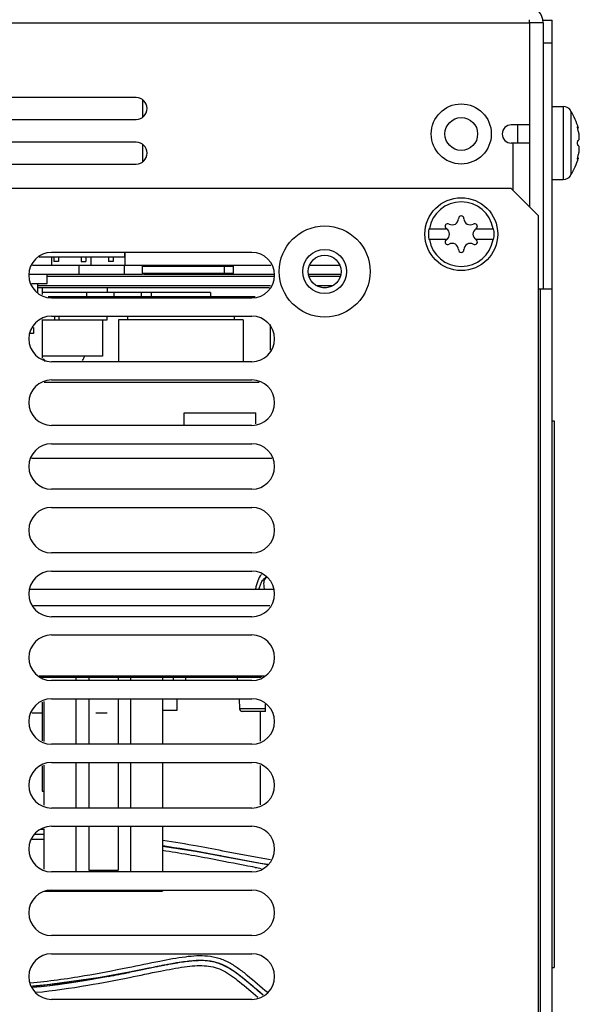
# Model space of a CAD drawing. Header units: millimetres. Extents: x 0 to 2100, y 0 to 1500.
# Tile 39 of 45: x 915 to 976, y 1217 to 1325. Entities that reach past the tile are written whole.
import ezdxf

# ---------------------------------------------------------------- set-up
doc = ezdxf.new("R2010")
doc.units = ezdxf.units.MM
doc.header["$LTSCALE"] = 115.5
doc.layers.get('0').update_dxf_attribs({"linetype": 'CONTINUOUS'})
for name, color, linetype in [('002_AXIS', 7, 'CONTINUOUS'), ('00_COMPONENTS', 7, 'CONTINUOUS'), ('010_SHEET_METAL_PART', 7, 'CONTINUOUS'), ('06_SURFS', 7, 'CONTINUOUS'), ('WIRES', 7, 'CONTINUOUS')]:
    doc.layers.add(name, color=color, linetype=linetype)

msp = doc.modelspace()

# ---------------------------------------------------------------- linework, layer by layer
at = {"color": 7, "linetype": 'CONTINUOUS'}
for p, q in [((928.37, 1315.77), (928.37, 1313.95)), ((973.37, 1315.06), (974.58, 1315.06)), ((975.37, 1314.63), (975.37, 1314.68)), ((975.41, 1314.56), (975.37, 1314.63)), ((976.23, 1312.7), (976.16, 1312.7)), ((928.37, 1310.87), (928.37, 1309.05)), ((976.23, 1309.43), (976.16, 1309.43)), ((973.37, 1307.06), (974.58, 1307.06)), ((975.37, 1307.5), (975.41, 1307.57)), ((975.37, 1307.45), (975.37, 1307.5)), ((968.87, 1306.06), (657.87, 1306.06)), ((968.87, 1306.06), (971.87, 1303.06)), ((971.87, 1161.66), (971.87, 1303.06)), ((959.8, 1301.66), (961.73, 1301.66)), ((961.74, 1301.65), (961.73, 1301.66)), ((965, 1301.66), (964.99, 1301.65)), ((965, 1301.66), (966.93, 1301.66)), ((961.73, 1300.46), (959.8, 1300.46)), ((961.73, 1300.46), (961.74, 1300.47)), ((964.99, 1300.47), (965, 1300.46)), ((966.93, 1300.46), (965, 1300.46)), ((916.99, 1298.56), (926.37, 1298.56)), ((940.37, 1299.06), (918.37, 1299.06)), ((918.37, 1298.56), (918.37, 1297.66)), ((918.62, 1298.56), (918.62, 1298.06)), ((919.12, 1298.56), (919.12, 1298.06)), ((921.62, 1298.56), (921.62, 1298.06)), ((922.12, 1298.56), (922.12, 1298.06)), ((922.71, 1297.66), (922.71, 1298.56)), ((924.62, 1298.56), (924.62, 1298.06)), ((925.12, 1298.56), (925.12, 1298.06)), ((926.37, 1299.06), (926.37, 1298.56)), ((916.29, 1297.66), (942.44, 1297.66)), ((919.12, 1298.06), (918.62, 1298.06)), ((921.62, 1298.06), (922.12, 1298.06)), ((925.12, 1298.06), (924.62, 1298.06)), ((926.37, 1296.66), (926.37, 1297.66)), ((928.37, 1297.56), (928.37, 1297.66)), ((928.37, 1297.56), (938.37, 1297.56)), ((928.47, 1297.56), (928.47, 1297.66)), ((937.37, 1296.76), (937.37, 1297.56)), ((938.37, 1296.76), (938.37, 1297.56)), ((946.71, 1297.66), (950.02, 1297.66)), ((915.9, 1296.66), (928.37, 1296.66)), ((917.87, 1295.66), (917.87, 1296.66)), ((917.87, 1296.43), (942.83, 1296.43)), ((928.37, 1296.76), (938.37, 1296.76)), ((928.37, 1296.76), (928.37, 1296.66)), ((928.47, 1296.66), (928.47, 1296.76)), ((928.47, 1296.66), (942.83, 1296.66)), ((946.57, 1296.66), (950.17, 1296.66)), ((946.67, 1296.43), (950.06, 1296.43)), ((916.17, 1295.66), (917.87, 1295.66)), ((916.87, 1294.61), (916.87, 1295.66)), ((916.87, 1295.43), (942.43, 1295.43)), ((916.87, 1295.2), (942.29, 1295.2)), ((947.48, 1295.43), (949.25, 1295.43)), ((948.16, 1295.2), (948.57, 1295.2)), ((917.98, 1294.2), (940.75, 1294.2)), ((918.37, 1294.06), (940.37, 1294.06)), ((935.82, 1294.66), (920.41, 1294.66)), ((925.22, 1294.66), (925.22, 1294.2)), ((929.32, 1294.66), (929.32, 1294.2)), ((929.37, 1294.2), (929.37, 1294.06)), ((935.82, 1294.66), (935.82, 1294.2)), ((917.37, 1291.66), (924.47, 1291.66)), ((918.37, 1292.06), (940.37, 1292.06)), ((918.72, 1291.66), (918.72, 1292.06)), ((919.22, 1291.66), (919.22, 1292.06)), ((923.97, 1291.66), (923.97, 1287.66)), ((924.47, 1291.66), (924.47, 1292.06)), ((939.42, 1291.66), (925.72, 1291.66)), ((925.72, 1291.66), (925.72, 1287.06)), ((926.72, 1292.06), (926.72, 1291.66)), ((938.42, 1292.06), (938.42, 1291.66)), ((939.42, 1291.66), (939.42, 1287.06)), ((916.37, 1290.8), (916.37, 1290.16)), ((942.37, 1291.16), (942.37, 1288.33)), ((940.37, 1287.06), (918.37, 1287.06)), ((918.37, 1285.06), (940.37, 1285.06)), ((940.37, 1280.06), (918.37, 1280.06)), ((973.37, 1280.56), (973.57, 1280.56)), ((973.57, 1280.56), (973.57, 1220.56)), ((918.37, 1278.06), (940.37, 1278.06)), ((940.37, 1273.06), (918.37, 1273.06)), ((918.37, 1271.06), (940.37, 1271.06)), ((940.37, 1266.06), (918.37, 1266.06)), ((918.37, 1264.06), (940.37, 1264.06)), ((941.77, 1262.06), (941.67, 1262.78)), ((940.37, 1259.06), (918.37, 1259.06)), ((918.37, 1257.06), (940.37, 1257.06)), ((941.47, 1252.46), (917.27, 1252.46)), ((940.37, 1252.06), (918.37, 1252.06)), ((918.37, 1250.06), (940.37, 1250.06)), ((938.99, 1250.06), (939.02, 1248.96)), ((941.87, 1248.66), (939.32, 1248.66)), ((941.98, 1249.46), (941.87, 1249.46)), ((941.87, 1248.66), (941.87, 1249.46)), ((940.37, 1245.06), (918.37, 1245.06)), ((918.37, 1243.06), (940.37, 1243.06)), ((940.37, 1238.06), (918.37, 1238.06)), ((918.37, 1236.06), (940.37, 1236.06)), ((940.37, 1231.06), (918.37, 1231.06)), ((918.37, 1229.06), (940.37, 1229.06)), ((940.37, 1224.06), (918.37, 1224.06)), ((918.37, 1222.06), (940.37, 1222.06)), ((973.37, 1220.56), (973.57, 1220.56)), ((940.37, 1217.06), (918.37, 1217.06))]:
    msp.add_line(p, q, dxfattribs=at)
at = {"color": 9, "linetype": 'CONTINUOUS'}
for p, q in [((974.58, 1315.06), (974.58, 1307.06)), ((975.41, 1314.56), (975.41, 1307.57)), ((921.37, 1297.66), (921.37, 1296.66)), ((928.37, 1296.76), (928.37, 1297.56)), ((922.22, 1294.66), (922.22, 1294.2)), ((924.37, 1294.2), (924.37, 1294.06)), ((928.22, 1294.66), (928.22, 1294.2)), ((941.19, 1284.76), (917.54, 1284.76)), ((942.33, 1260.26), (916.4, 1260.26)), ((941.87, 1248.96), (939.02, 1248.96))]:
    msp.add_line(p, q, dxfattribs=at)
at = {"color": 3, "linetype": 'CONTINUOUS'}
for p, q in [((917.37, 1294.43), (917.37, 1295.2)), ((917.37, 1287.43), (917.37, 1291.7)), ((942.79, 1262.06), (915.94, 1262.06)), ((916.99, 1252.56), (941.74, 1252.56))]:
    msp.add_line(p, q, dxfattribs=at)
at = {"color": 7, "linetype": 'CONTINUOUS'}
for centre, radius in [((963.37, 1301.06), 4), ((948.37, 1296.96), 5), ((948.37, 1296.96), 2.41)]:
    msp.add_circle(centre, radius, dxfattribs=at)
for centre, radius, start, end in [((974.58, 1314.06), 1, 37.7932, 90), ((969.97, 1311.06), 6.47, 14.6606, 32.6763), ((969.97, 1311.06), 6.47, 327.3237, 345.3394), ((974.58, 1308.06), 1, 270, 322.2068), ((962.38, 1302.76), 0.681, 240, 360), ((963.37, 1302.76), 0.3, 0, 180), ((964.35, 1302.76), 0.681, 180, 300), ((963.37, 1301.06), 3.61, 170.4403, 189.5597), ((961.89, 1301.91), 0.3, 60, 236.4427), ((961.4, 1301.06), 0.681, 300, 60), ((965.33, 1301.06), 0.681, 120, 240), ((964.84, 1301.91), 0.3, 303.5573, 120), ((963.37, 1301.06), 3.61, 350.4403, 9.5597), ((961.89, 1300.21), 0.3, 123.5573, 300), ((964.84, 1300.21), 0.3, 240, 56.4427), ((962.38, 1299.36), 0.681, 0, 120), ((963.37, 1299.36), 0.3, 180, 360), ((964.35, 1299.36), 0.681, 60, 180), ((918.37, 1296.56), 2.5, 90, 270), ((940.37, 1296.56), 2.5, 270, 90), ((918.37, 1289.56), 2.5, 90, 270), ((940.37, 1289.56), 2.5, 270, 90), ((918.37, 1282.56), 2.5, 90, 270), ((940.37, 1282.56), 2.5, 270, 90), ((918.37, 1275.56), 2.5, 90, 270), ((940.37, 1275.56), 2.5, 270, 90), ((918.37, 1268.56), 2.5, 90, 270), ((940.37, 1268.56), 2.5, 270, 90), ((918.37, 1261.56), 2.5, 90, 270), ((940.37, 1261.56), 2.5, 270, 90), ((942.27, 1262.86), 0.6, 114.7821, 187.6623), ((918.37, 1254.56), 2.5, 90, 270), ((940.37, 1254.56), 2.5, 270, 90), ((918.37, 1247.56), 2.5, 90, 270), ((940.37, 1247.56), 2.5, 270, 90), ((939.32, 1248.96), 0.3, 181.3, 270), ((918.37, 1240.56), 2.5, 90, 270), ((940.37, 1240.56), 2.5, 270, 90), ((918.37, 1233.56), 2.5, 90, 270), ((940.37, 1233.56), 2.5, 270, 90), ((918.37, 1226.56), 2.5, 90, 270), ((940.37, 1226.56), 2.5, 270, 90), ((918.37, 1219.56), 2.5, 90, 270), ((940.37, 1219.56), 2.5, 270, 90)]:
    msp.add_arc(centre, radius, start, end, dxfattribs=at)
at = {"color": 9, "linetype": 'CONTINUOUS'}
for start, end in [(9.7431, 170.2569), (189.7431, 350.2569)]:
    msp.add_arc((963.37, 1301.06), 3.55, start, end, dxfattribs=at)
at = {"color": 7, "linetype": 'CONTINUOUS'}
for points, knots in [([(976.16, 1312.71), (976.16, 1312.72), (976.15, 1312.76), (976.15, 1312.79), (976.15, 1312.82), (976.15, 1312.83), (976.16, 1312.84), (976.16, 1312.84)], [0, 0, 0, 0, 0.408621, 0.718194, 0.830325, 0.912854, 1, 1, 1, 1]), ([(976.16, 1312.84), (976.17, 1312.84), (976.18, 1312.82), (976.19, 1312.8), (976.21, 1312.75), (976.22, 1312.72), (976.23, 1312.7)], [0, 0, 0, 0, 0.101696, 0.307301, 0.612329, 1, 1, 1, 1]), ([(976.23, 1312.39), (976.22, 1312.44), (976.19, 1312.55), (976.17, 1312.65), (976.16, 1312.71)], [0, 0, 0, 0, 0.505367, 1, 1, 1, 1]), ([(976.23, 1311.36), (976.24, 1311.36), (976.26, 1311.37), (976.28, 1311.39), (976.3, 1311.42), (976.32, 1311.48), (976.33, 1311.57), (976.34, 1311.77), (976.32, 1312.05), (976.27, 1312.28), (976.23, 1312.39)], [0, 0, 0, 0, 0.021907, 0.046865, 0.078145, 0.117324, 0.220546, 0.354072, 0.676727, 1, 1, 1, 1]), ([(976.23, 1310.76), (976.22, 1310.76), (976.2, 1310.78), (976.19, 1310.82), (976.17, 1310.87), (976.15, 1310.95), (976.15, 1311.06), (976.15, 1311.18), (976.17, 1311.26), (976.19, 1311.31), (976.2, 1311.34), (976.22, 1311.36), (976.23, 1311.36)], [0, 0, 0, 0, 0.058632, 0.105841, 0.165927, 0.319295, 0.5, 0.680705, 0.834073, 0.894159, 0.941368, 1, 1, 1, 1]), ([(976.23, 1309.74), (976.27, 1309.85), (976.32, 1310.08), (976.34, 1310.36), (976.33, 1310.56), (976.32, 1310.65), (976.3, 1310.71), (976.28, 1310.74), (976.26, 1310.76), (976.24, 1310.76), (976.23, 1310.76)], [0, 0, 0, 0, 0.323264, 0.645924, 0.779454, 0.882676, 0.921854, 0.953134, 0.978092, 1, 1, 1, 1]), ([(976.16, 1309.29), (976.16, 1309.29), (976.15, 1309.3), (976.15, 1309.31), (976.15, 1309.34), (976.15, 1309.37), (976.16, 1309.41), (976.16, 1309.42)], [0, 0, 0, 0, 0.087146, 0.169675, 0.281806, 0.591379, 1, 1, 1, 1]), ([(976.16, 1309.42), (976.17, 1309.48), (976.19, 1309.58), (976.22, 1309.69), (976.23, 1309.74)], [0, 0, 0, 0, 0.494633, 1, 1, 1, 1]), ([(976.23, 1309.43), (976.22, 1309.41), (976.21, 1309.37), (976.19, 1309.33), (976.18, 1309.31), (976.17, 1309.29), (976.16, 1309.29)], [0, 0, 0, 0, 0.387671, 0.692699, 0.898304, 1, 1, 1, 1]), ([(941.42, 1263.69), (941.24, 1263.49), (941.04, 1263.12), (940.87, 1262.57), (940.8, 1262.27), (940.78, 1262.12)], [0, 0, 0, 0, 0.465235, 0.723977, 1, 1, 1, 1]), ([(941.15, 1262.06), (941.18, 1262.2), (941.26, 1262.47), (941.42, 1262.86), (941.64, 1263.21), (941.87, 1263.39), (942, 1263.44)], [0, 0, 0, 0, 0.250565, 0.50102, 0.751123, 1, 1, 1, 1])]:
    msp.add_open_spline(points, degree=3, knots=knots, dxfattribs=at)
at = {"layer": '002_AXIS', "color": 7, "linetype": 'CONTINUOUS'}
for p, q in [((926.47, 1297.66), (926.47, 1299.06)), ((924.47, 1295.2), (924.47, 1294.66)), ((920.41, 1294.66), (917.37, 1294.66)), ((916.37, 1290.16), (916, 1290.16)), ((923.97, 1287.66), (917.37, 1287.66)), ((938.77, 1252.46), (938.77, 1252.06))]:
    msp.add_line(p, q, dxfattribs=at)
msp.add_circle((948.37, 1296.96), 1.8, dxfattribs=at)
at = {"layer": '00_COMPONENTS', "color": 9, "linetype": 'CONTINUOUS'}
for p, q in [((655.87, 1324.26), (970.87, 1324.26)), ((969.07, 1305.86), (969.07, 1311.06)), ((972.07, 1161.46), (972.07, 1295.06)), ((916.17, 1276.46), (942.56, 1276.46))]:
    msp.add_line(p, q, dxfattribs=at)
at = {"layer": '00_COMPONENTS', "color": 7, "linetype": 'CONTINUOUS'}
for p, q in [((972.37, 1324.26), (970.87, 1324.26)), ((972.37, 1324.56), (973.37, 1324.56)), ((972.37, 1322.06), (973.37, 1322.06)), ((969.57, 1311.06), (969.57, 1313.06)), ((970.87, 1313.06), (970.87, 1304.06)), ((932.92, 1281.46), (940.82, 1281.46)), ((932.92, 1280.06), (932.92, 1281.46)), ((940.82, 1280.23), (940.82, 1281.46)), ((917.32, 1252.43), (916.99, 1252.43)), ((941.47, 1252.46), (917.27, 1252.46)), ((917.32, 1252.43), (938.77, 1252.43)), ((917.57, 1252.36), (917.57, 1252.43)), ((921.07, 1252.06), (921.07, 1252.43)), ((922.46, 1252.43), (922.46, 1252.06)), ((925.68, 1252.43), (925.68, 1252.06)), ((927.07, 1252.06), (927.07, 1252.43)), ((930.57, 1252.43), (930.57, 1252.06)), ((931.77, 1252.06), (931.77, 1252.43)), ((933.12, 1252.06), (933.12, 1252.43)), ((938.77, 1252.43), (941.37, 1252.43)), ((917.32, 1249.68), (917.32, 1245.45)), ((917.57, 1245.36), (917.57, 1249.77)), ((921.07, 1245.06), (921.07, 1250.06)), ((922.46, 1250.06), (922.46, 1245.06)), ((925.68, 1250.06), (925.68, 1245.06)), ((927.07, 1245.06), (927.07, 1250.06)), ((930.57, 1250.06), (930.57, 1245.06)), ((932.17, 1248.8), (932.17, 1250.06)), ((930.57, 1248.8), (932.17, 1248.8)), ((941.32, 1245.41), (941.32, 1248.66)), ((921.07, 1238.06), (921.07, 1243.06)), ((922.46, 1243.06), (922.46, 1238.06)), ((925.68, 1243.06), (925.68, 1238.06)), ((927.07, 1238.06), (927.07, 1243.06)), ((930.57, 1243.06), (930.57, 1238.06)), ((917.32, 1242.68), (917.32, 1239.93)), ((917.57, 1238.36), (917.57, 1242.77)), ((941.32, 1238.41), (941.32, 1242.72)), ((917.32, 1239.93), (917.57, 1239.93)), ((917.57, 1231.36), (917.57, 1235.77)), ((921.07, 1231.06), (921.07, 1236.06)), ((922.46, 1236.06), (922.46, 1231.23)), ((925.68, 1236.06), (925.68, 1231.23)), ((927.07, 1231.06), (927.07, 1236.06)), ((930.57, 1236.06), (930.57, 1231.06)), ((922.46, 1231.23), (925.68, 1231.23)), ((922.57, 1231.06), (922.57, 1231.23)), ((925.57, 1231.06), (925.57, 1231.23)), ((921.07, 1228.93), (921.07, 1229.06)), ((922.57, 1228.93), (922.57, 1229.06)), ((925.57, 1228.93), (925.57, 1229.06)), ((927.07, 1228.93), (927.07, 1229.06)), ((930.57, 1229.06), (930.57, 1228.93)), ((917.57, 1228.93), (930.57, 1228.93))]:
    msp.add_line(p, q, dxfattribs=at)
at = {"layer": '00_COMPONENTS', "color": 3, "linetype": 'CONTINUOUS'}
for p, q in [((970.87, 1324.26), (970.87, 1313.06)), ((972.37, 1324.26), (972.37, 1295.06)), ((973.37, 1160.16), (973.37, 1324.56)), ((927.67, 1316.06), (897.17, 1316.06)), ((897.17, 1313.66), (927.67, 1313.66)), ((970.87, 1313.06), (968.87, 1313.06)), ((927.67, 1311.16), (897.17, 1311.16)), ((970.87, 1311.06), (968.87, 1311.06)), ((897.17, 1308.76), (927.67, 1308.76)), ((971.87, 1295.06), (973.37, 1295.06))]:
    msp.add_line(p, q, dxfattribs=at)
at = {"layer": '00_COMPONENTS', "color": 9, "linetype": 'CONTINUOUS'}
msp.add_circle((963.37, 1312.06), 3.3, dxfattribs=at)
at = {"layer": '00_COMPONENTS', "color": 3, "linetype": 'CONTINUOUS'}
msp.add_circle((963.37, 1312.06), 1.8, dxfattribs=at)
for centre, radius, start, end in [((970.57, 1324.26), 1.8, 0, 90), ((959.26, 1324.24), 11.61, 0.1307, 1.8023), ((927.67, 1314.86), 1.2, 270, 90), ((968.87, 1312.06), 1, 90, 270), ((927.67, 1309.96), 1.2, 270, 90)]:
    msp.add_arc(centre, radius, start, end, dxfattribs=at)
at = {"layer": '00_COMPONENTS', "color": 7, "linetype": 'CONTINUOUS'}
for start, end in [(207.4319, 216.0392), (326.3642, 339.841)]:
    msp.add_arc((919.67, 1288.56), 2.5, start, end, dxfattribs=at)
at = {"layer": '010_SHEET_METAL_PART', "color": 4, "linetype": 'CONTINUOUS'}
msp.add_line((941.47, 1252.46), (917.27, 1252.46), dxfattribs=at)
at = {"layer": '06_SURFS', "color": 7, "linetype": 'CONTINUOUS'}
for p, q in [((940.75, 1231.54), (940.47, 1231.6)), ((940.75, 1231.54), (940.47, 1231.6)), ((929.9, 1220.63), (924.62, 1219.58)), ((930.8, 1220.81), (930.7, 1220.79)), ((930.72, 1220.8), (930.7, 1220.79)), ((930.72, 1220.8), (930.7, 1220.79)), ((930.79, 1220.81), (930.72, 1220.8)), ((930.72, 1220.8), (930.72, 1220.8)), ((930.81, 1220.81), (930.8, 1220.81)), ((930.81, 1220.81), (930.81, 1220.81)), ((931.76, 1220.99), (931.67, 1220.97)), ((931.76, 1220.99), (931.74, 1220.98)), ((931.82, 1221), (931.76, 1220.99)), ((931.85, 1221), (931.8, 1221)), ((931.87, 1221.01), (931.82, 1221)), ((931.89, 1221.01), (931.85, 1221)), ((931.91, 1221.01), (931.87, 1221.01)), ((931.93, 1221.02), (931.89, 1221.01)), ((931.94, 1221.02), (931.91, 1221.01)), ((931.95, 1221.02), (931.93, 1221.02)), ((932.1, 1221.05), (932.05, 1221.04)), ((932.13, 1221.05), (932.1, 1221.05)), ((932.15, 1221.05), (932.1, 1221.05)), ((932.16, 1221.06), (932.13, 1221.05)), ((932.19, 1221.06), (932.15, 1221.05)), ((932.19, 1221.06), (932.16, 1221.06)), ((932.22, 1221.06), (932.19, 1221.06)), ((932.88, 1221.16), (932.87, 1221.16)), ((933.45, 1221.24), (933.37, 1221.23)), ((933.47, 1221.24), (933.37, 1221.23)), ((933.46, 1221.24), (933.37, 1221.23)), ((933.42, 1221.23), (933.37, 1221.23)), ((933.43, 1221.23), (933.37, 1221.23)), ((933.44, 1221.23), (933.37, 1221.23)), ((934.19, 1221.3), (934.17, 1221.3)), ((934.17, 1221.3), (934.17, 1221.3)), ((934.2, 1221.3), (934.17, 1221.3)), ((934.2, 1221.3), (934.17, 1221.3)), ((934.2, 1221.3), (934.17, 1221.3)), ((934.21, 1221.3), (934.17, 1221.3)), ((934.21, 1221.3), (934.17, 1221.3)), ((934.21, 1221.3), (934.17, 1221.3)), ((934.21, 1221.3), (934.19, 1221.3)), ((934.43, 1221.31), (934.41, 1221.31)), ((936.98, 1220.91), (936.98, 1220.91)), ((936.99, 1220.91), (936.98, 1220.91)), ((937, 1220.9), (937, 1220.91)), ((937, 1220.9), (937, 1220.91)), ((924.62, 1219.58), (916.31, 1218.42)), ((924.58, 1219.57), (916.31, 1218.42)), ((924.62, 1219.58), (924.58, 1219.57)), ((916.27, 1218.35), (916.27, 1218.35)), ((916.27, 1218.35), (916.27, 1218.35)), ((916.27, 1218.35), (916.27, 1218.35)), ((916.27, 1218.35), (916.27, 1218.35)), ((916.27, 1218.35), (916.27, 1218.35)), ((940.76, 1217.52), (941.01, 1217.3)), ((941.6, 1217.52), (941.6, 1217.52)), ((941.6, 1217.52), (941.6, 1217.52)), ((941.6, 1217.52), (941.6, 1217.52)), ((941.6, 1217.52), (941.6, 1217.52))]:
    msp.add_line(p, q, dxfattribs=at)
for points in [[(930.57, 1233.89), (934.95, 1233.21), (941.89, 1231.91), (942.11, 1231.88)], [(930.57, 1233.88), (934.17, 1233.35), (941.32, 1232), (942.12, 1231.91)], [(930.57, 1233.88), (934.18, 1233.35), (941.32, 1232), (942.12, 1231.91)], [(930.57, 1233.88), (934.19, 1233.34), (941.32, 1232), (942.12, 1231.91)], [(930.57, 1233.88), (934.18, 1233.35), (941.29, 1232.01), (942.12, 1231.91)], [(930.57, 1233.88), (934.2, 1233.34), (941.32, 1232), (942.12, 1231.91)], [(930.57, 1233.88), (934.19, 1233.34), (941.29, 1232.01)], [(930.57, 1233.88), (934.21, 1233.34), (941.32, 1232), (942.12, 1231.91)], [(930.57, 1233.88), (934.2, 1233.34), (941.29, 1232.01)], [(926.91, 1220.03), (920.75, 1218.91), (916.26, 1218.51)], [(924.62, 1219.58), (924.61, 1219.57), (916.31, 1218.42)], [(924.58, 1219.57), (924.56, 1219.57), (916.31, 1218.43)]]:
    msp.add_lwpolyline(points, dxfattribs=at)
for centre, radius, start, end in [((916.35, 1166.18), 69.53, 88.9984, 89.3099), ((916.38, 1168.19), 66.42, 88.9742, 90.1365), ((916.37, 1168.05), 67.11, 88.9812, 89.8771), ((916.37, 1168.05), 67.1, 88.9811, 89.8778), ((916.37, 1168.05), 67.1, 88.9811, 89.8785), ((916.37, 1168.05), 67.1, 88.9811, 89.8792), ((916.37, 1167.99), 67.17, 88.9818, 89.8533), ((916.37, 1167.99), 67.16, 88.9818, 89.8543), ((916.37, 1168), 67.16, 88.9818, 89.8567), ((916.37, 1168), 67.16, 88.9818, 89.8577), ((916.38, 1168.57), 66.59, 89.2012, 89.8576), ((916.38, 1168.57), 66.59, 89.2012, 89.8578), ((916.37, 1167.98), 67.18, 88.9817, 89.8502), ((916.37, 1167.98), 67.17, 88.9818, 89.8513), ((916.37, 1167.99), 67.17, 88.9818, 89.8523), ((916.35, 1166.27), 68.88, 88.9864, 89.2037), ((956.86, 1321.9), 91.78, 259.8871, 260.2992), ((952.88, 1105.58), 117.33, 100.9004, 101.3442), ((952.8, 1106), 116.9, 100.8998, 101.3397), ((952.54, 1107.36), 115.52, 100.8981, 101.3248), ((952.46, 1107.76), 115.1, 100.8976, 101.3203), ((952.38, 1108.15), 114.71, 100.8972, 101.3159), ((952.31, 1108.5), 114.36, 100.8967, 101.3119), ((952.25, 1108.84), 114, 100.8963, 101.3079), ((952.21, 1109.03), 113.81, 100.8954, 101.3063), ((952.18, 1109.18), 113.66, 100.8959, 101.3039), ((942.5, 1159.66), 62.26, 99.9499, 100.9086), ((942.78, 1158.2), 63.75, 100.0316, 100.9013), ((939.16, 1178.49), 43.14, 99.4887, 99.9972), ((938.63, 1181.6), 39.99, 99.4962, 99.631), ((938.62, 1181.71), 39.88, 99.4961, 99.6173), ((937.09, 1190.98), 30.47, 97.9652, 99.5835), ((938.08, 1184.94), 36.59, 99.1775, 99.4875), ((938.07, 1185), 36.53, 99.1667, 99.4897), ((938.09, 1184.89), 36.65, 99.1883, 99.4854), ((938.22, 1184.05), 37.5, 99.3156, 99.4818), ((937.9, 1186), 35.52, 99.1861, 99.3152), ((934.83, 1209.79), 11.53, 93.181, 93.3073), ((934.82, 1210.09), 11.22, 92.8009, 93.1769), ((934.82, 1210.12), 11.2, 92.7844, 93.1543), ((934.82, 1210.14), 11.18, 92.7694, 93.1336), ((934.82, 1210.09), 11.23, 92.8966, 93.0885), ((934.82, 1210.1), 11.21, 92.8797, 93.0877), ((934.81, 1210.16), 11.16, 92.7564, 93.1158), ((934.81, 1210.17), 11.14, 92.7435, 93.098), ((934.81, 1210.19), 11.12, 92.7307, 93.0803), ((934.79, 1210.64), 10.68, 92.0946, 92.9016), ((934.79, 1210.66), 10.66, 92.0782, 92.8846), ((934.79, 1210.73), 10.59, 92.0143, 92.8048), ((934.78, 1210.78), 10.53, 91.9288, 92.7892), ((934.78, 1210.79), 10.53, 91.928, 92.774), ((934.78, 1210.8), 10.52, 91.9274, 92.7609), ((934.78, 1210.8), 10.51, 91.9267, 92.7479), ((934.78, 1210.81), 10.5, 91.926, 92.7349), ((934.77, 1211.13), 10.19, 91.9273, 92.0895), ((934.77, 1211.13), 10.18, 91.9266, 92.073), ((934.76, 1211.63), 9.68, 91.0153, 91.8602), ((934.76, 1211.63), 9.68, 90.9883, 91.8823), ((934.76, 1211.64), 9.68, 91.0062, 91.8602), ((934.76, 1211.64), 9.67, 90.9971, 91.8601), ((934.76, 1211.64), 9.67, 90.988, 91.8601), ((934.74, 1212.45), 8.86, 89.6788, 91.0216), ((934.74, 1212.46), 8.85, 89.6555, 91.0126), ((934.74, 1212.47), 8.84, 89.6323, 91.0036), ((934.74, 1212.48), 8.83, 89.6091, 90.9947), ((934.88, 1215.36), 5.95, 82.4632, 82.6457), ((934.89, 1215.43), 5.88, 81.6727, 82.7096), ((934.89, 1215.44), 5.87, 81.5498, 82.6778), ((934.88, 1215.38), 5.93, 82.3726, 82.5484), ((934.89, 1215.38), 5.93, 82.3726, 82.5332), ((934.91, 1215.55), 5.76, 80.5221, 82.3804), ((934.91, 1215.54), 5.77, 81.3452, 81.6703), ((934.91, 1215.55), 5.76, 81.2966, 81.5469), ((934.91, 1215.58), 5.73, 81.1785, 81.345), ((934.91, 1215.58), 5.72, 81.1169, 81.2965), ((934.92, 1215.6), 5.7, 80.9479, 81.1786), ((934.92, 1215.61), 5.69, 80.8761, 81.117), ((934.93, 1215.65), 5.65, 80.5149, 80.8763), ((887.61, 1413.84), 197.76, 280.7867, 281.4606), ((887.67, 1413.56), 197.47, 280.7864, 281.4585), ((887.74, 1413.18), 197.09, 280.7848, 281.4564)]:
    msp.add_arc(centre, radius, start, end, dxfattribs=at)
for points, knots in [([(942.4, 1232.38), (940.78, 1232.64), (938.12, 1233.16), (934.18, 1233.92), (931.85, 1234.31), (930.57, 1234.5)], [0, 0, 0, 0, 0.409635, 0.677024, 1, 1, 1, 1]), ([(930.57, 1233.94), (932.21, 1233.69), (935.93, 1233.06), (940, 1232.21), (942.11, 1231.87)], [0, 0, 0, 0, 0.46059, 1, 1, 1, 1]), ([(940.47, 1231.6), (939.05, 1231.85), (935.76, 1232.52), (932.46, 1233.1), (930.57, 1233.39)], [0, 0, 0, 0, 0.43001, 1, 1, 1, 1]), ([(930.58, 1233.94), (932.21, 1233.69), (935.93, 1233.06), (940, 1232.21), (942.11, 1231.87)], [0, 0, 0, 0, 0.460741, 1, 1, 1, 1]), ([(930.58, 1233.94), (932.22, 1233.69), (935.94, 1233.06), (940.01, 1232.21), (942.12, 1231.87)], [0, 0, 0, 0, 0.460305, 1, 1, 1, 1]), ([(916.04, 1218.88), (918.03, 1219.05), (921.61, 1219.55), (926.34, 1220.46), (930.01, 1221.23), (932.53, 1221.7), (934.29, 1221.88), (935.53, 1221.86), (936.75, 1221.63), (937.88, 1221.13), (938.91, 1220.46), (940.31, 1219.37), (941.35, 1218.46), (942.08, 1217.83)], [0, 0, 0, 0, 0.217908, 0.393747, 0.523529, 0.627125, 0.672575, 0.716135, 0.761436, 0.806599, 0.850034, 0.894959, 1, 1, 1, 1]), ([(929.9, 1220.64), (929.83, 1220.62), (926.4, 1219.93), (921.29, 1218.8), (916.27, 1218.35)], [0, 0, 0, 0, 0.021095, 1, 1, 1, 1]), ([(916.64, 1217.83), (918.55, 1218.01), (922, 1218.51), (926.54, 1219.38), (930.07, 1220.12), (932.46, 1220.57), (934.07, 1220.76), (935.12, 1220.78), (936.11, 1220.65), (937.05, 1220.32), (937.93, 1219.8), (939.18, 1218.88), (940.1, 1218.08), (940.76, 1217.52)], [0, 0, 0, 0, 0.227538, 0.411208, 0.547143, 0.653591, 0.698747, 0.738867, 0.77759, 0.816235, 0.855861, 0.897829, 1, 1, 1, 1]), ([(930.7, 1220.79), (930.38, 1220.73), (929.24, 1220.51), (927.9, 1220.23), (926.89, 1220.02)], [0, 0, 0, 0, 0.298231, 1, 1, 1, 1]), ([(930.71, 1220.79), (930.39, 1220.73), (929.25, 1220.51), (927.91, 1220.23), (926.9, 1220.02)], [0, 0, 0, 0, 0.300632, 1, 1, 1, 1]), ([(930.81, 1220.81), (930.46, 1220.75), (929.29, 1220.52), (927.91, 1220.23), (926.91, 1220.03)], [0, 0, 0, 0, 0.322208, 1, 1, 1, 1]), ([(930.72, 1220.8), (930.39, 1220.73), (929.25, 1220.51), (927.91, 1220.23), (926.91, 1220.03)], [0, 0, 0, 0, 0.303012, 1, 1, 1, 1])]:
    msp.add_open_spline(points, degree=3, knots=knots, dxfattribs=at)
for points in [[(929.89, 1220.63), (926.49, 1219.96), (921.4, 1218.81), (916.27, 1218.35)], [(932.05, 1221.04), (931.64, 1220.97), (931.2, 1220.89), (930.72, 1220.8)], [(932.05, 1221.04), (931.64, 1220.97), (931.2, 1220.89), (930.72, 1220.8)], [(932.05, 1221.04), (931.64, 1220.97), (931.19, 1220.89), (930.72, 1220.8)], [(932.04, 1221.04), (931.63, 1220.97), (931.19, 1220.89), (930.72, 1220.8)], [(932.04, 1221.04), (931.63, 1220.97), (931.19, 1220.89), (930.72, 1220.8)], [(932.02, 1221.03), (931.64, 1220.97), (931.23, 1220.89), (930.79, 1220.81)], [(932.87, 1221.16), (932.26, 1221.08), (931.58, 1220.96), (930.8, 1220.81)], [(934.44, 1221.31), (933.48, 1221.28), (932.32, 1221.1), (930.81, 1220.81)], [(933.37, 1221.23), (932.96, 1221.18), (932.52, 1221.12), (932.04, 1221.03)], [(934.44, 1221.31), (933.97, 1221.29), (933.45, 1221.24), (932.87, 1221.16)], [(934.17, 1221.3), (933.91, 1221.28), (933.64, 1221.26), (933.35, 1221.23)], [(935.64, 1221.26), (935.26, 1221.31), (934.87, 1221.32), (934.43, 1221.31)], [(935.64, 1221.26), (935.27, 1221.31), (934.87, 1221.32), (934.43, 1221.31)], [(935.66, 1221.26), (935.28, 1221.31), (934.87, 1221.32), (934.43, 1221.31)], [(935.65, 1221.26), (935.28, 1221.31), (934.87, 1221.32), (934.43, 1221.31)], [(935.64, 1221.26), (935.27, 1221.31), (934.87, 1221.32), (934.43, 1221.31)], [(935.64, 1221.26), (935.27, 1221.31), (934.87, 1221.32), (934.43, 1221.31)], [(935.65, 1221.26), (935.27, 1221.31), (934.87, 1221.32), (934.43, 1221.31)], [(935.65, 1221.26), (935.27, 1221.31), (934.87, 1221.32), (934.43, 1221.31)], [(941.6, 1217.52), (938.37, 1220.31), (937.17, 1221.36), (934.59, 1221.31)], [(941.6, 1217.52), (938.45, 1220.23), (937.23, 1221.3), (934.79, 1221.31)], [(937, 1220.91), (936.56, 1221.08), (936.12, 1221.2), (935.64, 1221.26)], [(936.99, 1220.91), (936.57, 1221.08), (936.13, 1221.2), (935.66, 1221.26)], [(936.99, 1220.91), (936.57, 1221.08), (936.14, 1221.19), (935.67, 1221.26)], [(936.98, 1220.91), (936.61, 1221.06), (936.22, 1221.17), (935.81, 1221.24)]]:
    msp.add_open_spline(points, degree=3, dxfattribs=at)
at = {"layer": 'WIRES', "color": 4, "linetype": 'CONTINUOUS'}
for p, q in [((917.33, 1248.46), (916.19, 1248.46)), ((924.46, 1248.46), (923.22, 1248.46))]:
    msp.add_line(p, q, dxfattribs=at)

doc.saveas('drawing.dxf')
